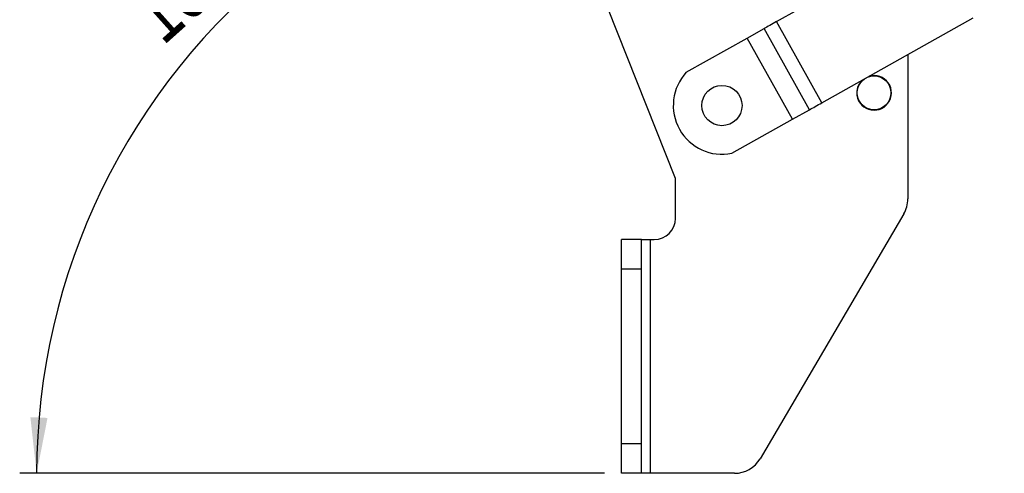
# Model space of a CAD drawing. Extents: x 66 to 736, y 72 to 577.
# Tile 2 of 17: x 68 to 185, y 416 to 470. Entities that reach past the tile are written whole.
import ezdxf

# ---------------------------------------------------------------- set-up
doc = ezdxf.new("R2010")
doc.units = 0
doc.header["$LTSCALE"] = 2
doc.layers.get('0').update_dxf_attribs({"linetype": 'CONTINUOUS'})
doc.styles.add('SLDTEXTSTYLE0', font='TXT', dxfattribs={"width": 0.75})
doc.dimstyles.new('SLDDIMSTYLE2', dxfattribs={"dimtxt": 7, "dimasz": 6.604, "dimexe": 0, "dimexo": 0.0625, "dimgap": 1.75, "dimtad": 1, "dimdec": 4, "dimlfac": 4, "dimzin": 12, "dimtxsty": 'SLDTEXTSTYLE0', "dimsah": 1, "dimcen": 0.09, "dimazin": 3, "dimtfac": 1, "dimtdec": 0, "dimtofl": 0, "dimtmove": 0, "dimatfit": 3, "dimtolj": 1, "dimtzin": 12})

# ---------------------------------------------------------------- blocks, each defined once
blk = doc.blocks.new('_D_4')
at = {"color": 179, "linetype": 'CONTINUOUS'}
blk.add_line((137.37, 416.03), (68.18, 416.03), dxfattribs=at)
blk.add_arc((147.11, 416.03), 76.93, 76.4088, 180, dxfattribs=at)
for points in [[(165.18, 490.8), (158.9, 493.08), (158.51, 491.08)], [(70.18, 416.03), (71.47, 422.58), (69.44, 422.67)]]:
    blk.add_solid(points, dxfattribs=at)
at = {"color": 179, "linetype": 'CONTINUOUS', "insert": (80.5, 471.77, 0.05), "char_height": 7, "attachment_point": 1, "rotation": 41.8214, "style": 'SLDTEXTSTYLE0'}
blk.add_mtext('104°', dxfattribs=at)

msp = doc.modelspace()

# ---------------------------------------------------------------- linework, layer by layer
at = {"color": 7, "linetype": 'CONTINUOUS'}
for p, q in [((157.707209, 469.457086), (175.609824, 479.502447)), ((145.753972, 450.904431), (137.753972, 471.029431)), ((163.089961, 459.864067), (157.707209, 469.457086)), ((163.089961, 459.864067), (180.992575, 469.909429)), ((154.232475, 467.507373), (156.239552, 468.633566)), ((161.622304, 459.040549), (156.239552, 468.633566)), ((147.036435, 463.469593), (154.229392, 467.505643)), ((154.232475, 467.507373), (154.229392, 467.505643)), ((159.612144, 457.912624), (154.229392, 467.505643)), ((159.615227, 457.914355), (154.232475, 467.507373)), ((173.253973, 465.567211), (173.253973, 448.481206)), ((159.615227, 457.914355), (161.622304, 459.040549)), ((152.419187, 453.876576), (159.612144, 457.912624)), ((159.615227, 457.914355), (159.612144, 457.912624)), ((145.753972, 446.179431), (145.753972, 450.904431)), ((172.771973, 446.708728), (155.76855, 417.756953)), ((141.748883, 443.67943), (139.373883, 443.67943)), ((139.373883, 440.17943), (139.373883, 443.67943)), ((141.748883, 440.17943), (141.748883, 443.67943)), ((141.748883, 443.67943), (142.748883, 443.67943)), ((142.748883, 443.67943), (142.748883, 416.029428)), ((142.748883, 443.67943), (143.253973, 443.67943)), ((141.748883, 440.17943), (139.373883, 440.17943)), ((139.373883, 419.529431), (139.373883, 440.17943)), ((141.748883, 419.529431), (141.748883, 440.17943)), ((141.748883, 419.529431), (139.373883, 419.529431)), ((139.373883, 416.029428), (139.373883, 419.529431)), ((141.748883, 416.029428), (141.748883, 419.529431)), ((141.748883, 416.029428), (139.373883, 416.029428)), ((142.748883, 416.029428), (141.748883, 416.029428)), ((152.75055, 416.029428), (142.748883, 416.029428))]:
    msp.add_line(p, q, dxfattribs=at)
at = {"color": 7, "linetype": 'CONTINUOUS', "flags": 128}
for points in [[(157.707209, 469.457086), (157.503767, 469.342932), (157.302284, 469.229877), (157.1047, 469.119011), (156.912919, 469.0114), (156.728787, 468.908082), (156.554079, 468.810051), (156.390475, 468.718251), (156.239552, 468.633566)], [(161.622304, 459.040549), (161.773226, 459.125234), (161.93683, 459.217033), (162.111539, 459.315064), (162.29567, 459.418383), (162.487452, 459.525994), (162.685035, 459.63686), (162.886518, 459.749913), (163.089961, 459.864067)]]:
    msp.add_lwpolyline(points, dxfattribs=at)
at = {"color": 7, "linetype": 'CONTINUOUS'}
for centre, radius in [((169.253973, 461.029431), 2), ((151.253973, 459.529431), 2.38125)]:
    msp.add_circle(centre, radius, dxfattribs=at)
for centre, radius, start, end in [((151.281226, 459.544723), 5.78125, 137.24253263, 281.35202617), ((169.253973, 461.029431), 2.05, 180, 106.61689591), ((169.253973, 461.029431), 2.05, 131.9776629, 180), ((169.753973, 448.481205), 3.5, 329.57421681, 0), ((143.253973, 446.17943), 2.5, 270, 0), ((152.75055, 419.52943), 3.5, 270, 329.57421681)]:
    msp.add_arc(centre, radius, start, end, dxfattribs=at)

# ---------------------------------------------------------------- dimensions: what is measured, and where the dimension line sits
at = {"color": 179, "linetype": 'CONTINUOUS'}
dim = msp.add_angular_dim_2l(base=(99.527608, 476.481516), line1=((162.055499, 477.863894), (184.659382, 571.360101)), line2=((139.373883, 416.02943), (152.75055, 416.02943)), dimstyle='SLDDIMSTYLE2', dxfattribs=at)
dim.commit()
dim.dimension.update_dxf_attribs({"geometry": '_D_4', "text_midpoint": (95.808637, 473.359499), "dimtype": 162})

doc.saveas('drawing.dxf')
